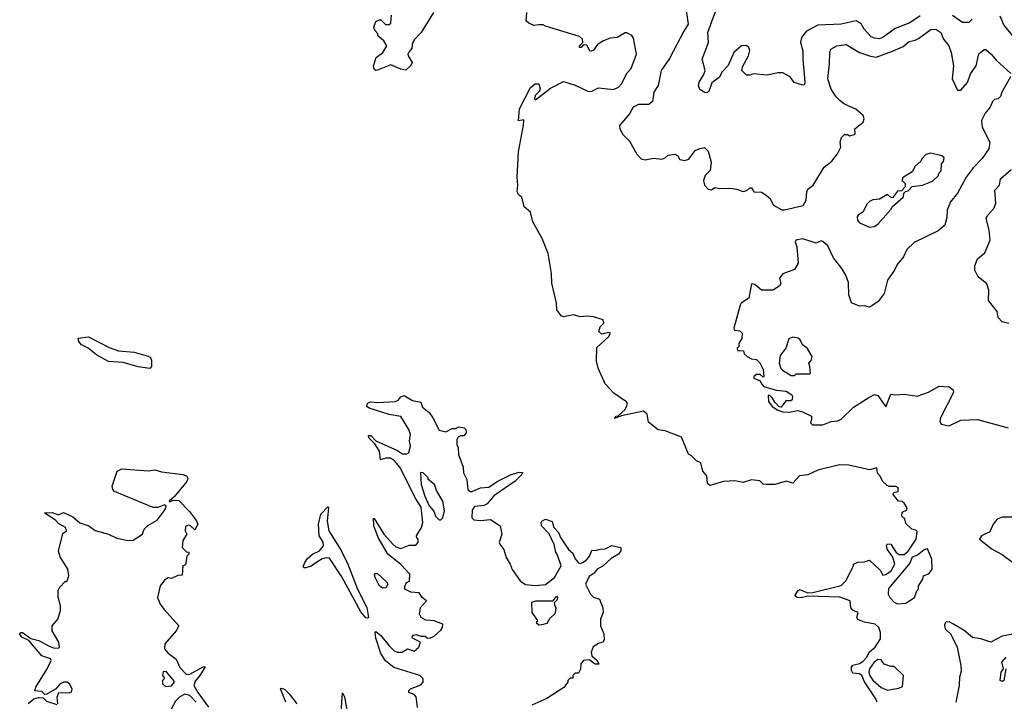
# Model space of a CAD drawing. Extents: x 2239805 to 2396427, y 665731 to 772158.
# Tile 166 of 256: x 2311491 to 2317417, y 734430 to 738532. Entities that reach past the tile are written whole.
import ezdxf

# ---------------------------------------------------------------- set-up
doc = ezdxf.new("R2010")
doc.units = 0

msp = doc.modelspace()

# ---------------------------------------------------------------- linework, layer by layer
at = {"layer": '0CON05XD'}
for points in [[(2315498.8, 738615), (2315513.8, 738505), (2315487.5, 738462.5)], [(2316910, 738555), (2316848, 738512), (2316760.9, 738479.1), (2316685, 738424.2), (2316665, 738417.1), (2316635, 738420), (2316615, 738429.2), (2316574, 738474), (2316555, 738507.1), (2316525, 738524.4), (2316435, 738504.4), (2316295, 738499.5), (2316227.1, 738462.9), (2316196.7, 738425), (2316190, 738395), (2316203.8, 738345), (2316204.2, 738295), (2316216, 738155), (2316215, 738142.5), (2316205, 738136.7), (2316152.9, 738152.9), (2316127.9, 738187.9), (2316085, 738211.9), (2316055, 738212.9), (2315991.2, 738198.8), (2315905, 738206.2), (2315885, 738197.5), (2315865, 738197.5), (2315836.7, 738226.7), (2315842.1, 738247.9), (2315877.5, 738315), (2315885.8, 738345.8), (2315880, 738365), (2315865.9, 738375.9), (2315835, 738373.8), (2315790, 738335), (2315754.3, 738255.7), (2315716.2, 738215), (2315703.3, 738185), (2315657.7, 738152.3), (2315639.7, 738100.3), (2315625, 738092), (2315615, 738093.8), (2315585, 738112.5), (2315576.7, 738135), (2315581.2, 738155), (2315608.6, 738201.4), (2315615.7, 738225), (2315599.2, 738295), (2315636, 738395), (2315632.5, 738455), (2315695.8, 738625)], [(2313982.5, 738575), (2313907.5, 738455), (2313865, 738410), (2313852.5, 738385), (2313851.7, 738358.3), (2313833.6, 738336.4), (2313827.5, 738325), (2313830, 738315), (2313853.6, 738273.6), (2313845, 738256.2), (2313815, 738227.5), (2313785, 738233.3), (2313725, 738260), (2313645, 738228), (2313635, 738226.2), (2313624.2, 738234.2), (2313620, 738255), (2313636.6, 738303.4), (2313676, 738335), (2313700, 738375), (2313682.5, 738405), (2313647.5, 738435), (2313647, 738447), (2313630, 738465), (2313623, 738487), (2313635, 738520), (2313655, 738530), (2313665, 738530), (2313693, 738503), (2313715, 738502.5), (2313725, 738510), (2313729.3, 738559.3)], [(2316517.5, 734972.5), (2316505, 734977.5), (2316493, 734993), (2316490, 735035), (2316427, 735057), (2316235, 735062), (2316195, 735052.7), (2316172.5, 735055), (2316156.7, 735065), (2316174.3, 735095), (2316185, 735102.5), (2316235, 735083.3), (2316265, 735083.8), (2316435, 735126.2), (2316462.5, 735155), (2316510, 735245), (2316510, 735255), (2316535, 735267.5), (2316575, 735270), (2316605, 735280), (2316669.3, 735219.3), (2316685, 735190), (2316705, 735193.3), (2316735.6, 735214.4), (2316757.5, 735255), (2316747.1, 735297.1), (2316712, 735345), (2316708.8, 735365), (2316715, 735376.7), (2316735, 735376.2), (2316766.2, 735325), (2316784.3, 735314.3), (2316815, 735312.5), (2316837.5, 735332.5), (2316886.7, 735405), (2316891.7, 735451.7), (2316885, 735460), (2316860, 735465), (2316825, 735500), (2316818.3, 735528.3), (2316800, 735545), (2316801.7, 735568.3), (2316829.3, 735580.7), (2316833.3, 735595), (2316815, 735622.5), (2316801.7, 735631.7), (2316780, 735635), (2316747.5, 735675), (2316753, 735687), (2316778.3, 735691.7), (2316777.5, 735715), (2316765, 735722.5), (2316725, 735722.5), (2316711.7, 735728.3), (2316683.9, 735753.9), (2316670, 735785), (2316653, 735803), (2316650, 735835), (2316605, 735822.5), (2316481.7, 735851.7), (2316425, 735853.3), (2316295, 735821.2), (2316235, 735793.3), (2316185, 735786.2), (2316145, 735743.3), (2316105, 735755.7), (2316035, 735734.3), (2315984, 735734), (2315965, 735737.5), (2315945, 735756.7), (2315895, 735762.5), (2315845, 735746.7), (2315795, 735756.7), (2315726.4, 735753.6), (2315645, 735728), (2315631.2, 735741.2), (2315626.4, 735786.4), (2315603.3, 735815), (2315590, 735865), (2315565, 735877.5), (2315535, 735907.5), (2315517, 735917), (2315475, 736020), (2315375, 736057.5), (2315333.9, 736063.9), (2315275, 736110), (2315267, 736157), (2315246.1, 736176.1), (2315113, 736147), (2315071.7, 736131.7), (2315080, 736145), (2315092.5, 736147.5), (2315135, 736186.7), (2315148.8, 736218.8), (2315143, 736233), (2315067.5, 736285), (2315015, 736340), (2314973.3, 736435), (2314963.6, 736476.4), (2314965, 736560), (2315035, 736623.8), (2315046.7, 736645), (2315035, 736648.8), (2314995, 736640), (2314975.8, 736655), (2314985.6, 736684.4), (2315006.7, 736705), (2315002.5, 736725), (2314945, 736743.3), (2314905, 736747.5), (2314865, 736743.3), (2314825, 736756.2), (2314765, 736743.8), (2314750.5, 736750.5), (2314723.8, 736785), (2314721.2, 736825), (2314693, 736947), (2314692.5, 737005), (2314672.5, 737125), (2314636.2, 737215), (2314580, 737315), (2314565, 737372.5), (2314526.7, 737405), (2314513.8, 737463.8), (2314495, 737476.7), (2314486.2, 737495), (2314490, 737535), (2314484.3, 737584.3), (2314494.2, 737735.8), (2314523.6, 737896.4), (2314525, 737930), (2314493, 737923), (2314498.8, 737995), (2314565.9, 738124.1), (2314593.9, 738146.1), (2314616.4, 738146.4), (2314623.8, 738115), (2314618.8, 738101.2), (2314593.8, 738075), (2314590, 738055), (2314595, 738050), (2314685, 738120), (2314765, 738158.8), (2314835, 738136.7), (2314915, 738098.8), (2314935, 738101.2), (2314975, 738121.2), (2315065, 738110.8), (2315095, 738125.8), (2315114, 738145), (2315147.7, 738212.3), (2315171.7, 738238.3), (2315203.3, 738325), (2315185, 738420), (2315175, 738437.5), (2315145, 738452.5), (2315135, 738452.5), (2315086.4, 738423.6), (2315045, 738421.2), (2315005.8, 738404.2), (2314968.3, 738381.7), (2314945, 738347.5), (2314925, 738340), (2314905, 738377.5), (2314885, 738380), (2314870, 738365), (2314860, 738365), (2314860, 738375), (2314880, 738395), (2314877.5, 738415), (2314860.7, 738430.7), (2314655, 738492.5), (2314641.7, 738501.7), (2314615, 738500), (2314585, 738497.5), (2314555, 738510), (2314540, 738525), (2314542.5, 738575)], [(2317224, 738535), (2317204.2, 738515.8), (2317165, 738515.7), (2317105, 738557.9)], [(2317466.1, 738436.1), (2317415, 738500), (2317392.3, 738552.3)], [(2315487.5, 738462.5), (2315401.2, 738298.8), (2315352, 738225), (2315334.1, 738135.9), (2315308, 738095), (2315299.7, 738040.3), (2315278.3, 738021.7), (2315215, 738020.6), (2315184.1, 738005.9), (2315160.5, 737965), (2315101.2, 737895), (2315103.3, 737875), (2315120.5, 737840.5), (2315160.7, 737800.7), (2315205, 737722.5), (2315232.5, 737695), (2315255, 737688.8), (2315305, 737698.8), (2315355, 737693.3), (2315375, 737700), (2315395, 737716.7), (2315435, 737723.3), (2315453, 737713), (2315465, 737690), (2315495, 737683.8), (2315517.5, 737692.5), (2315556.4, 737743.6), (2315585, 737757.5), (2315611.7, 737761.7), (2315635, 737740), (2315652.5, 737675), (2315646.7, 737625), (2315617.5, 737595), (2315607.5, 737565), (2315612.5, 737535), (2315635, 737512.5), (2315655, 737507.5), (2315675, 737522.5), (2315705, 737516.7), (2315765, 737518.8), (2315805, 737512.5), (2315845, 737497.5), (2315867, 737503), (2315885, 737520), (2315895, 737520), (2315910, 737495), (2315955, 737493.3), (2315978.8, 737478.8), (2316005, 737457.5), (2316027.5, 737415), (2316078.3, 737388.3), (2316095, 737386.7), (2316205.8, 737414.2), (2316224, 737445), (2316228, 737495), (2316235, 737512.5), (2316267.5, 737535), (2316332.5, 737645), (2316379.3, 737680.7), (2316412.5, 737725), (2316432.5, 737765), (2316430, 737795), (2316437, 737823), (2316455, 737840), (2316475, 737840), (2316485, 737832.5), (2316515, 737840), (2316520, 737845), (2316517.5, 737875), (2316566.7, 737915), (2316573.3, 737935), (2316567.5, 737955), (2316523.6, 737993.6), (2316455, 738023.8), (2316426.7, 738045), (2316405, 738066.7), (2316374.4, 738114.4), (2316354.2, 738175), (2316365.9, 738265.9), (2316366, 738335), (2316373.3, 738355), (2316410, 738375), (2316465, 738383.3), (2316545, 738333.8), (2316611.7, 738311.7), (2316645, 738307.1), (2316745, 738341.9), (2316808.8, 738371.2), (2316845, 738401.4), (2316881.3, 738408.7), (2316900.5, 738419.5), (2316975, 738472.5), (2317005, 738474), (2317034.3, 738454.3), (2317052, 738415), (2317083.4, 738373.4), (2317097.8, 738335), (2317110.6, 738255), (2317104.2, 738175), (2317135, 738106.7), (2317155, 738106.7), (2317195.7, 738154.3), (2317214.3, 738205), (2317248.6, 738255), (2317264.3, 738325.7), (2317295, 738352.5), (2317305, 738352.5), (2317338.8, 738325), (2317368.8, 738288.8), (2317457.3, 738207.3)], [(2317455, 738187.5), (2317402.5, 738095), (2317395, 738070), (2317380, 738055), (2317358.3, 738051.7), (2317345, 738040), (2317332.5, 738005), (2317301.4, 737968.6), (2317280, 737925), (2317284.2, 737884.2), (2317329.2, 737795), (2317324, 737755), (2317284.5, 737695.5), (2317229.1, 737640.9), (2317188.5, 737585), (2317135, 737488), (2317094.2, 737435), (2317073.8, 737385), (2317072, 737342), (2317058.8, 737295), (2317018.3, 737261.7), (2316875, 737190), (2316830.3, 737149.7), (2316810, 737105), (2316771.7, 737058.3), (2316756.7, 737025), (2316713.3, 736965), (2316693.3, 736885), (2316657.5, 736835), (2316620.7, 736809.3), (2316605, 736802.5), (2316575, 736810), (2316545, 736807.5), (2316497, 736827), (2316482, 736875), (2316479.3, 736949.3), (2316463.8, 736995), (2316440, 737035), (2316388.6, 737098.6), (2316355, 737170), (2316325, 737197.5), (2316315, 737200), (2316285, 737187.5), (2316205, 737213.3), (2316162.5, 737205), (2316157.5, 737195), (2316167.5, 737165), (2316176.4, 737066.4), (2316155, 737027.5), (2316085, 737002.5), (2316063.6, 736976.4), (2316072.5, 736945), (2316065, 736930), (2316025, 736903.3), (2315955, 736903.8), (2315915, 736938.8), (2315895, 736942.5), (2315880, 736855), (2315833.6, 736826.4), (2315826.4, 736813.6), (2315790, 736675), (2315793.3, 736663.3), (2315825, 736660), (2315838.8, 736645), (2315836.4, 736613.6), (2315820, 736585), (2315820, 736565), (2315810, 736555), (2315811.7, 736541.7), (2315848.3, 736538.3), (2315851.7, 736521.7), (2315870, 736505), (2315895, 736490), (2315925, 736487.5), (2315945, 736467.5), (2315966.4, 736426.4), (2315970, 736385), (2315965, 736380), (2315947, 736397), (2315925, 736397.5), (2315910, 736385), (2315910, 736375), (2315948.3, 736358.3), (2315955, 736340), (2315970, 736325), (2316045, 736303.3), (2316105, 736296.7), (2316137.5, 736275), (2316142.5, 736265), (2316140, 736245), (2316131.7, 736238.3), (2316101.7, 736238.3), (2316075, 736200), (2316061.7, 736201.7), (2316035, 736230), (2316022.5, 736255), (2316005, 736270), (2315995, 736270), (2315997.5, 736235), (2316020, 736205), (2316055, 736182.5), (2316085, 736172.5), (2316125, 736170), (2316175, 736180), (2316202.5, 736172.5), (2316256.4, 736146.4), (2316257.5, 736125), (2316250, 736105), (2316263, 736093), (2316325, 736093.8), (2316375, 736113.3), (2316415, 736117.5), (2316435, 736127.5), (2316509.5, 736200.5), (2316601.2, 736258.8), (2316635, 736276), (2316655, 736271.2), (2316705, 736202.5), (2316735, 736277.5), (2316765, 736273.3), (2316815, 736278.8), (2316893.6, 736266.4), (2316960.7, 736289.3), (2317025, 736326.7), (2317085, 736322.5), (2317110, 736305), (2317111.7, 736288.3), (2317033.3, 736135), (2317030, 736115), (2317037, 736097), (2317085, 736087.5), (2317155, 736122.5), (2317255, 736126.2), (2317440, 736075)], [(2316605, 737282.5), (2316635, 737287.5), (2316657.7, 737302.3), (2316735, 737390), (2316743.3, 737406.7), (2316810, 737465), (2316811.7, 737488.3), (2316821.7, 737498.3), (2316838.3, 737501.7), (2316861.7, 737528.3), (2316925, 737536.7), (2316985, 737560), (2317020, 737595), (2317020, 737605), (2317037, 737623), (2317040, 737665), (2317051.7, 737678.3), (2317055, 737700), (2317041.7, 737711.7), (2316975, 737727.5), (2316945, 737720), (2316920, 737695), (2316915, 737680), (2316880.7, 737649.3), (2316863, 737617), (2316805, 737580), (2316803, 737563), (2316820, 737545), (2316820, 737525), (2316798.3, 737501.7), (2316775, 737500), (2316745, 737460), (2316733, 737463), (2316715, 737480), (2316665, 737452.5), (2316625, 737447.5), (2316605, 737437.5), (2316589.3, 737420.7), (2316566.7, 737375), (2316536.7, 737355), (2316531.2, 737345), (2316533.3, 737325), (2316545, 737310), (2316605, 737282.5)], [(2317445, 736703.3), (2317405, 736713.3), (2317379.7, 736739.7), (2317373.3, 736775), (2317322.6, 736842.6), (2317324, 736905), (2317311.7, 736941.7), (2317258.8, 736985), (2317240, 737025), (2317239.3, 737050.7), (2317255, 737092.5), (2317300.7, 737129.3), (2317331.2, 737205), (2317326, 737266), (2317308.8, 737335), (2317315.9, 737354.1), (2317354, 737395), (2317365.8, 737425), (2317360, 737505), (2317387.5, 737535), (2317393.3, 737575), (2317459.1, 737630.9)], [(2312275, 736432.5), (2312205, 736443.5), (2312115, 736468.1), (2312025, 736474.2), (2311954.5, 736514.5), (2311903.8, 736555), (2311863.8, 736575), (2311848, 736595), (2311842.5, 736615), (2311905, 736622.9), (2312030, 736560), (2312085, 736540), (2312180.3, 736530.3), (2312265, 736507.5), (2312277.9, 736497.9), (2312283.6, 736483.6), (2312284.4, 736445.6), (2312275, 736432.5)], [(2316155, 736390), (2316165, 736400), (2316245, 736400), (2316250, 736405), (2316247.5, 736445), (2316240, 736465), (2316255, 736480), (2316260, 736505), (2316230, 736555), (2316202.5, 736575), (2316187.5, 736605), (2316176, 736616), (2316145, 736621.2), (2316119.3, 736610.7), (2316102.5, 736555), (2316068.3, 736511.7), (2316062.5, 736465), (2316072.5, 736432.5), (2316081.7, 736421.7), (2316135, 736390), (2316155, 736390)], [(2313886.4, 734393.6), (2313877, 734457), (2313865, 734470), (2313833.6, 734483.6), (2313833.3, 734495), (2313844.1, 734505.9), (2313905, 734530), (2313920, 734545), (2313920, 734565), (2313900, 734585), (2313743.2, 734633.2), (2313693.3, 734673.3), (2313665, 734717.5), (2313635, 734810), (2313630, 734845), (2313635, 734850), (2313665, 734826.7), (2313715, 734763.3), (2313744.2, 734734.2), (2313762.5, 734725), (2313793.9, 734726.1), (2313825, 734746.7), (2313865, 734732.5), (2313893.6, 734756.4), (2313902.5, 734785), (2313855, 734810), (2313853, 734817), (2313861.2, 734828.8), (2313875, 734832.5), (2313905, 734822.5), (2313931.7, 734821.7), (2313945, 734810), (2313965, 734812.5), (2313985, 734822.5), (2314025, 734857.5), (2314036.2, 734875), (2314037.5, 734895), (2313985, 734913.8), (2313935, 734918.8), (2313907.5, 734935), (2313897.5, 734955), (2313902.5, 734995), (2313940, 735035), (2313912.5, 735055), (2313895, 735082.5), (2313845, 735087.5), (2313810, 735105), (2313808.3, 735121.7), (2313820, 735145), (2313837, 735153), (2313840, 735195), (2313785, 735252.5), (2313735, 735293.3), (2313706.7, 735315), (2313648.8, 735415), (2313623.3, 735485), (2313620, 735530), (2313625, 735530), (2313683.3, 735435), (2313735, 735377.5), (2313755, 735360), (2313785, 735350), (2313835, 735370), (2313875, 735370), (2313890, 735385), (2313890, 735405), (2313881.7, 735411.7), (2313880, 735425), (2313910, 735475), (2313916.7, 735505), (2313907.7, 735597.7), (2313875, 735647.5), (2313779.7, 735839.7), (2313747, 735877), (2313722.3, 735892.3), (2313695, 735893.8), (2313662.5, 735882.5), (2313656.7, 735935), (2313628.8, 735978.8), (2313592.5, 736015), (2313590, 736030), (2313605, 736030), (2313635, 735997.5), (2313765, 735940), (2313795, 735920), (2313821.7, 735918.3), (2313833, 735927), (2313843.3, 735965), (2313837.5, 735995), (2313843.3, 736035), (2313833.8, 736065), (2313785, 736143.3), (2313715.6, 736155.6), (2313593.9, 736193.9), (2313580, 736205), (2313584.4, 736225), (2313605, 736233.1), (2313645, 736228.9), (2313750, 736235), (2313768.3, 736241.7), (2313785, 736262.5), (2313805, 736270), (2313855, 736240), (2313905, 736230), (2313915, 736200), (2313955, 736167.5), (2313977.5, 736135), (2314015, 736062.5), (2314055, 736052.5), (2314095, 736072.5), (2314115, 736072.5), (2314135, 736082.5), (2314166.7, 736075), (2314176.7, 736065), (2314177.5, 736045), (2314165, 736027.5), (2314145, 736027.5), (2314130.7, 736019.3), (2314122.5, 736005), (2314122.5, 735975), (2314130, 735955), (2314132.5, 735915), (2314159.3, 735839.3), (2314162.5, 735805), (2314183.3, 735765), (2314187.5, 735705), (2314203, 735693), (2314215, 735692.5), (2314265, 735714.3), (2314315, 735719.2), (2314365, 735752.5), (2314445, 735792), (2314495, 735808.8), (2314516.7, 735806.7), (2314512.5, 735795), (2314473.3, 735755), (2314344.4, 735665.6), (2314305, 735618), (2314285, 735608), (2314228.3, 735601.7), (2314215, 735580), (2314213.3, 735535), (2314225, 735522.5), (2314265, 735517.5), (2314325, 735523.3), (2314383.8, 735485), (2314393.6, 735436.4), (2314377.5, 735385), (2314380, 735375), (2314404.2, 735344.2), (2314418.8, 735295), (2314443.3, 735255), (2314455, 735222.5), (2314504, 735155), (2314535, 735132.5), (2314595, 735126), (2314655, 735132), (2314710, 735175), (2314750, 735245), (2314726.7, 735315), (2314717.5, 735325), (2314707, 735373), (2314677.7, 735437.7), (2314632, 735485), (2314628.8, 735505), (2314633.8, 735515), (2314655, 735526), (2314695, 735512.5), (2314706.2, 735475), (2314733.8, 735445), (2314746, 735415), (2314794.4, 735344.4), (2314820.5, 735320.5), (2314835, 735287.5), (2314855, 735263.8), (2314865, 735260), (2314883.6, 735266.4), (2314907.5, 735285), (2314922.5, 735305), (2314935, 735340), (2314955, 735337.5), (2314983.9, 735346.1), (2315015, 735346.7), (2315055, 735366.7), (2315110, 735355), (2315108.8, 735335), (2315094.2, 735315.8), (2315050.6, 735289.4), (2315003.3, 735245), (2314967.5, 735225), (2314949.5, 735200.5), (2314918.3, 735181.7), (2314897.5, 735135), (2314927.5, 735075), (2314945, 735057.5), (2314980, 735045), (2315001.7, 734991.7), (2315002.5, 734965), (2314987.5, 734925), (2314987.5, 734885), (2315006.1, 734836.1), (2315009.3, 734800.7), (2315000, 734785), (2314975, 734778.8), (2314942.3, 734757.7), (2314930, 734725), (2314933.8, 734703.8), (2314967.5, 734675), (2314977.5, 734652.5), (2314955, 734653.3), (2314919.3, 734679.3), (2314883.9, 734676.1), (2314867.5, 734655), (2314866.4, 734623.6), (2314855, 734600), (2314835, 734600), (2314820, 734585), (2314820, 734570), (2314805, 734570), (2314790, 734555), (2314790, 734545), (2314766.4, 734513.6), (2314663.6, 734446.4), (2314574.2, 734405.8)], [(2311720, 734415), (2311717.5, 734455), (2311727, 734483), (2311789.3, 734480.7), (2311802.5, 734487.5), (2311806.1, 734503.9), (2311793.9, 734533.9), (2311776, 734546), (2311756.1, 734546.1), (2311735.8, 734534.2), (2311706.7, 734503.3), (2311655, 734472.5), (2311641.7, 734471.7), (2311625, 734490), (2311583.3, 734493.3), (2311587.5, 734515), (2311656.2, 734625), (2311680, 734675), (2311675.7, 734685.7), (2311624.1, 734704.1), (2311546.4, 734796.4), (2311505, 734816.2), (2311491.2, 734835), (2311496.4, 734843.6), (2311507.5, 734845), (2311558.8, 734808.8), (2311605.8, 734795.8), (2311665, 734763.8), (2311695, 734752.5), (2311725, 734750), (2311730, 734755), (2311727.5, 734785), (2311687.5, 734855), (2311687.5, 734885), (2311720, 734925), (2311736.4, 734973.6), (2311736.7, 735005), (2311723, 735057), (2311723, 735097), (2311730, 735115), (2311765, 735150), (2311775, 735150), (2311787.5, 735185), (2311780, 735225), (2311735, 735300), (2311723.9, 735333.9), (2311750.7, 735439.3), (2311772.5, 735455), (2311767.5, 735475), (2311725, 735500), (2311708.3, 735518.3), (2311640, 735565), (2311686.1, 735566.1), (2311725, 735552.5), (2311755, 735566.7), (2311810.7, 735540.7), (2311854.2, 735504.2), (2311907.5, 735485), (2311945, 735458.8), (2312025.7, 735435.7), (2312075, 735412), (2312145, 735397.5), (2312175, 735400), (2312230, 735435), (2312240, 735465), (2312261.7, 735488.3), (2312319.3, 735520.7), (2312366.7, 735585), (2312373.3, 735605), (2312363.3, 735613.3), (2312323.1, 735596.9), (2312295, 735595.6), (2312062.6, 735692.6), (2312052.1, 735705), (2312048.2, 735725), (2312078.5, 735815), (2312105, 735829.2), (2312265, 735816.7), (2312305, 735822.5), (2312345, 735810.5), (2312475.5, 735795.5), (2312498, 735785), (2312502.5, 735772.5), (2312497.1, 735752.9), (2312420, 735660), (2312390, 735635), (2312395, 735630), (2312415, 735640), (2312448.3, 735638.3), (2312513, 735573), (2312556.1, 735516.1), (2312562.5, 735495), (2312545, 735462.5), (2312520, 735485), (2312505, 735490), (2312488.3, 735481.7), (2312487.5, 735455), (2312497.5, 735435), (2312473, 735397), (2312470, 735355), (2312495, 735330), (2312508.3, 735328.3), (2312510, 735315), (2312497.5, 735302.5), (2312488.3, 735251.7), (2312472.5, 735245), (2312470, 735190), (2312443.6, 735186.4), (2312405, 735170), (2312385, 735172.5), (2312365, 735160), (2312336.7, 735125), (2312320, 735055), (2312337.5, 735015), (2312361.7, 734981.7), (2312450, 734885), (2312432.5, 734855), (2312364.3, 734775.7), (2312362.5, 734745), (2312385, 734718.8), (2312433.9, 734683.9), (2312455, 734633.3), (2312495, 734591.2), (2312515, 734593.8), (2312595, 734637.5), (2312608.3, 734638.3), (2312576, 734585), (2312547.9, 734552.1), (2312540, 734525), (2312562.9, 734482.9), (2312627.5, 734395)], [(2314025, 735522.5), (2314037.5, 735535), (2314047, 735577), (2314037.5, 735635), (2313999.3, 735699.3), (2313987.5, 735735), (2313950, 735765), (2313950, 735775), (2313920, 735805), (2313903, 735807), (2313907.5, 735735), (2313930, 735665), (2313956.4, 735606.4), (2313983.6, 735573.6), (2313994, 735544), (2314015, 735522.5), (2314025, 735522.5)], [(2313585, 734930), (2313575, 734932.5), (2313545, 734967.5), (2313429.3, 735179.3), (2313355, 735291.2), (2313335, 735294), (2313307.5, 735285), (2313245, 735242.5), (2313213, 735233), (2313202.5, 735232.5), (2313198.3, 735238.3), (2313206.7, 735265), (2313222.3, 735287.7), (2313254.3, 735315.7), (2313295, 735335.8), (2313319.2, 735365), (2313317.6, 735387.6), (2313294, 735425), (2313289.2, 735495), (2313304.3, 735555.7), (2313345, 735600), (2313350, 735595), (2313341.2, 735515), (2313352.5, 735455), (2313427, 735337), (2313466, 735255), (2313524.2, 735104.2), (2313580, 734995), (2313590, 734935), (2313585, 734930)], [(2317465, 735537.5), (2317405, 735537.1), (2317373.8, 735526.2), (2317350, 735495), (2317329.3, 735450.7), (2317280, 735425), (2317267.5, 735405), (2317343.8, 735345), (2317405, 735313.3), (2317475, 735261.4)], [(2316775, 735017.5), (2316825, 735021.2), (2316876.7, 735055), (2316890, 735095), (2316900, 735105), (2316900, 735125), (2316927.5, 735165), (2316930, 735185), (2316965, 735200), (2316982.5, 735225), (2316980, 735285), (2316955, 735346.7), (2316935, 735341.2), (2316895, 735308.6), (2316863.4, 735296.6), (2316847.9, 735262.1), (2316720.5, 735109.5), (2316717.5, 735075), (2316727.5, 735055), (2316755, 735027.5), (2316775, 735017.5)], [(2313675, 735110.8), (2313655, 735126), (2313630, 735175), (2313626.4, 735193.6), (2313630.8, 735199.2), (2313645, 735198.8), (2313699.1, 735149.1), (2313706, 735134), (2313695, 735113.8), (2313675, 735110.8)], [(2314615, 734890), (2314635, 734892.5), (2314665, 734900), (2314681.7, 734928.3), (2314715, 734960), (2314720, 734995), (2314713, 735003), (2314710, 735025), (2314727, 735043), (2314730, 735055), (2314725, 735060), (2314715, 735057.5), (2314697.5, 735032.5), (2314595, 735032.5), (2314571.2, 735025), (2314573.9, 734963.9), (2314607, 734917), (2314600, 734905), (2314615, 734890)], [(2316652.5, 734425), (2316643.3, 734445), (2316575, 734547.5), (2316560, 734585), (2316545, 734596.2), (2316505, 734600), (2316497.5, 734615), (2316497.5, 734635), (2316505, 734647.5), (2316545, 734656.7), (2316565, 734670), (2316587.3, 734692.7), (2316605, 734727.5), (2316640, 734755), (2316672.5, 734805), (2316672.5, 734845), (2316662.5, 734875), (2316640, 734895), (2316575, 734907.1), (2316535, 734921.4), (2316528.6, 734935), (2316537.5, 734965), (2316517.5, 734972.5)], [(2317468.1, 734835), (2317405, 734821.8), (2317335, 734785.8), (2317275.5, 734805.5), (2317225, 734814.5), (2317175, 734856), (2317107.1, 734897.1), (2317085, 734908), (2317064.4, 734905.6), (2317057.6, 734892.4), (2317058.9, 734875), (2317065, 734861.1), (2317094.6, 734834.6), (2317132.5, 734755), (2317156, 734646), (2317158.3, 734611.7), (2317146.7, 734575), (2317146, 734526), (2317125.6, 734425)], [(2316715, 734497.5), (2316745, 734502.5), (2316781.7, 734508.3), (2316805, 734520), (2316810, 734585), (2316755, 734640), (2316735, 734640), (2316693, 734653), (2316675, 734680), (2316655, 734682.5), (2316634.2, 734665.8), (2316606.7, 734625), (2316601.2, 734605), (2316605, 734587.5), (2316625, 734556.7), (2316675, 734513.3), (2316715, 734497.5)], [(2317425.8, 734625), (2317415, 734554.2), (2317405, 734550), (2317392.5, 734555), (2317397.5, 734605), (2317412, 734625), (2317402, 734665), (2317427.8, 734695)], [(2312368.3, 734518.3), (2312405, 734523.3), (2312422.5, 734545), (2312415, 734560), (2312375, 734606.7), (2312355, 734610), (2312350, 734585), (2312358.3, 734578.3), (2312360, 734565), (2312350, 734555), (2312350, 734535), (2312368.3, 734518.3)], [(2313093.8, 734425), (2313060, 734505), (2313065, 734510), (2313085, 734502.5), (2313113.3, 734475), (2313158.8, 734415)], [(2311542.3, 734417.7), (2311576.1, 734443.9), (2311605, 734452.5), (2311631.7, 734451.7), (2311651.7, 734431.7), (2311715, 734410)], [(2312553.3, 734425), (2312515.8, 734465.8), (2312485, 734473.3), (2312455, 734456.2), (2312429.5, 734430.5), (2312392.5, 734365)], [(2313426.2, 734365), (2313435, 734480), (2313446.1, 734456.1), (2313459.5, 734379.5)]]:
    msp.add_lwpolyline(points, dxfattribs=at)

doc.saveas('drawing.dxf')
